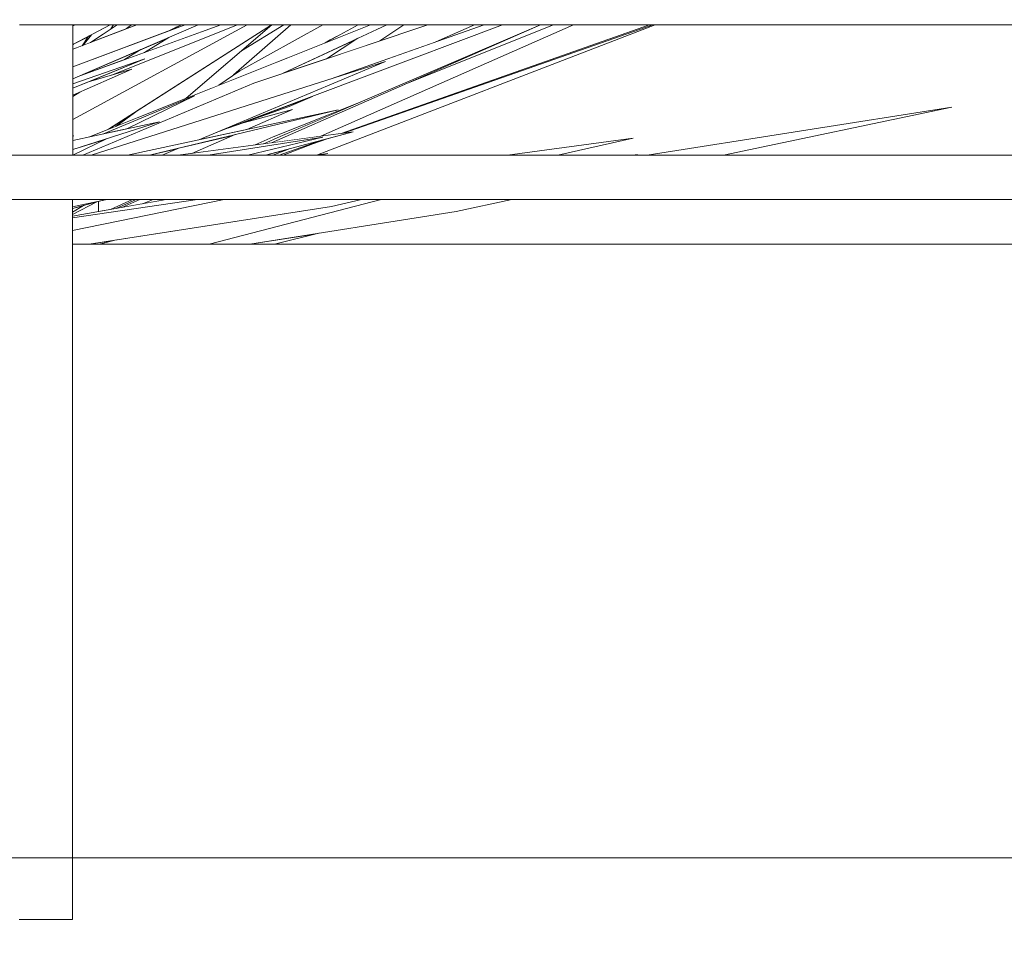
# Model space of a CAD drawing. Header units: millimetres. Extents: x 0 to 650, y -1 to 707.
# Tile 244 of 256: x 490 to 495.54, y 442.63 to 447.87. Entities that reach past the tile are written whole.
import ezdxf
from ezdxf.xclip import XClip

# ---------------------------------------------------------------- set-up
doc = ezdxf.new("R2010")
doc.units = ezdxf.units.MM
doc.header["$MEASUREMENT"] = 0
doc.header["$XCLIPFRAME"] = 0
doc.linetypes.add('Wipeout_Contour', pattern=[1000, 0, -1000])
for name, color, linetype in [('Desenho 2D - Geral.2D', 7, 'Continuous'), ('Interior - Mobiliário .ARQ', 7, 'Continuous'), ('Parede.ARQ', 7, 'Continuous')]:
    doc.layers.add(name, color=color, linetype=linetype)

# ---------------------------------------------------------------- blocks, each defined once
blk = doc.blocks.new('Desenho_5_5', base_point=(26.0927, 442.8059))
at = {"color": 254, "linetype": 'Wipeout_Contour', "lineweight": 0, "ltscale": 2654.746086}
blk.add_wipeout([(490.3009, 447.8396), (490.0008, 447.8396), (490.0008, 447.1059), (490.3009, 447.1059)], dxfattribs=at).dxf.layer = 'Interior - Mobiliário .ARQ'
at = {"color": 254, "linetype": 'Wipeout_Contour', "lineweight": 0, "ltscale": 3318.599109}
blk.add_wipeout([(490.4444, 446.7887), (490.5114, 446.8005), (490.6356, 446.8559), (490.4916, 446.8559), (490.4444, 446.846)], dxfattribs=at).dxf.layer = 'Interior - Mobiliário .ARQ'
at = {"color": 254, "linetype": 'Wipeout_Contour', "lineweight": 0, "ltscale": 59766.370681}
blk.add_wipeout([(489.9989, 446.6059), (479.6078, 446.6059), (479.6078, 442.3059), (517.1078, 442.3059), (517.1078, 446.6059), (507.9964, 446.6059), (507.8406, 445.1437), (507.8028, 444.4001), (507.7712, 443.7709), (507.755, 443.685), (507.6804, 443.4049), (507.7205, 443.2887), (507.7168, 443.1711), (507.7847, 443.1408), (507.792, 443.1335), (507.7944, 443.0561), (507.7866, 443.0377), (507.7272, 443.0291), (507.6407, 443.0274), (507.6364, 443.0022), (507.6022, 442.9681), (507.5546, 442.9528), (507.4706, 442.9267), (507.2296, 442.9127), (507.1989, 442.913), (507.1989, 442.8059), (506.8989, 442.8059), (506.8989, 442.9525), (506.848, 442.9698), (506.8473, 443.0149), (506.8133, 443.0183), (506.7377, 443.059), (506.7378, 443.1283), (506.7448, 443.1364), (506.8168, 443.1801), (506.8256, 443.2671), (506.8276, 443.4655), (506.8199, 443.501), (506.5845, 443.7365), (506.5582, 443.8323), (506.6158, 444.9228), (506.5602, 445.2669), (506.5747, 446.6059), (505.4854, 446.6059), (505.4373, 446.2265), (505.2329, 444.8793), (504.6778, 443.5507), (504.6262, 443.4291), (504.8058, 443.364), (504.7753, 443.3613), (504.747, 443.2748), (504.7661, 443.265), (504.8043, 443.2537), (504.8109, 443.2352), (504.8151, 443.0101), (504.8087, 442.9934), (504.7079, 442.9848), (504.4579, 442.9862), (504.0546, 442.9934), (503.9453, 443.0242), (503.9344, 443.0322), (503.9356, 443.0642), (503.9346, 443.0765), (503.8023, 443.0576), (503.3479, 442.9652), (502.8632, 442.9465), (502.3383, 442.9949), (501.9962, 443.0373), (501.9848, 443.0429), (501.9921, 443.1277), (501.9997, 443.1361), (502.0576, 443.1428), (502.0656, 443.1532), (502.1303, 443.2934), (502.5751, 443.4351), (503.026, 443.6433), (503.2482, 443.8779), (503.2406, 443.9065), (503.2487, 443.9159), (503.5064, 444.083), (503.5666, 444.161), (503.6426, 444.1582), (503.6685, 444.249), (503.6943, 444.3615), (503.963, 445.381), (503.9952, 446.6059), (490.2989, 446.6059), (490.2989, 442.8059), (489.9989, 442.8059)], dxfattribs=at).dxf.layer = 'Parede.ARQ'
at = {"color": 254, "linetype": 'Wipeout_Contour', "lineweight": 0, "ltscale": 2675.619895}
blk.add_wipeout([(504.0634, 447.8682), (489.5989, 447.8682), (489.5989, 447.8396), (504.061, 447.8396)], dxfattribs=at).dxf.layer = 'Interior - Mobiliário .ARQ'
at = {"color": 254, "linetype": 'Wipeout_Contour', "lineweight": 0, "ltscale": 2647.630869}
blk.add_wipeout([(490.2989, 442.8059), (490.2989, 446.8559), (489.9989, 446.8559), (489.9989, 442.8059)], dxfattribs=at).dxf.layer = 'Interior - Mobiliário .ARQ'
at = {"layer": 'Desenho 2D - Geral.2D', "color": 7, "linetype": 'Continuous', "lineweight": 0}
blk.add_line((360.0637, 443.1531), (639.4631, 443.1531), dxfattribs=at)
at = {"layer": 'Interior - Mobiliário .ARQ', "color": 7, "linetype": 'Continuous', "lineweight": 0}
blk.add_line((490.2989, 442.8059), (489.9989, 442.8059), dxfattribs=at)
at = {"color": 254, "linetype": 'Wipeout_Contour', "lineweight": 0, "ltscale": 2673.201698}
blk.add_wipeout([(489.5989, 446.8559), (504.0035, 446.8559), (504.0122, 447.1059), (489.5989, 447.1059)], dxfattribs=at).dxf.layer = 'Interior - Mobiliário .ARQ'
at = {"color": 254, "linetype": 'Wipeout_Contour', "lineweight": 0, "ltscale": 1999.439816}
blk.add_wipeout([(495.2437, 447.3756), (493.53, 447.1059), (493.9598, 447.1059)], dxfattribs=at).dxf.layer = 'Interior - Mobiliário .ARQ'
at = {"color": 254, "linetype": 'Wipeout_Contour', "lineweight": 0, "ltscale": 3322.680042}
blk.add_wipeout([(491.0679, 446.6059), (491.2949, 446.6059), (492.4563, 446.79), (492.77, 446.8559), (492.0347, 446.8559)], dxfattribs=at).dxf.layer = 'Interior - Mobiliário .ARQ'
at = {"layer": 'Interior - Mobiliário .ARQ', "color": 7, "linetype": 'Continuous', "lineweight": 0}
for p, q in [((493.9598, 447.1059), (495.2437, 447.3756)), ((492.4563, 446.79), (492.77, 446.8559))]:
    blk.add_line(p, q, dxfattribs=at)
at = {"color": 254, "linetype": 'Wipeout_Contour', "lineweight": 0, "ltscale": 5985.320411}
blk.add_wipeout([(491.4834, 447.1059), (491.6663, 447.1059), (491.6772, 447.1074), (493.5764, 447.8396), (493.5622, 447.8396), (491.8234, 447.2306), (491.877, 447.2378), (491.7368, 447.2003), (491.6492, 447.1696)], dxfattribs=at).dxf.layer = 'Interior - Mobiliário .ARQ'
at = {"color": 254, "linetype": 'Wipeout_Contour', "lineweight": 0, "ltscale": 1992.046827}
blk.add_wipeout([(491.2949, 446.6059), (491.4339, 446.6059), (491.6833, 446.6674)], dxfattribs=at).dxf.layer = 'Interior - Mobiliário .ARQ'
at = {"color": 254, "linetype": 'Wipeout_Contour', "lineweight": 0, "ltscale": 2662.397822}
blk.add_wipeout([(493.5443, 447.8396), (491.8099, 447.2288), (491.8234, 447.2306), (493.5537, 447.8367)], dxfattribs=at).dxf.layer = 'Interior - Mobiliário .ARQ'
at = {"color": 254, "linetype": 'Wipeout_Contour', "lineweight": 0, "ltscale": 3322.690786}
blk.add_wipeout([(491.704, 447.1915), (491.4608, 447.1059), (491.4834, 447.1059), (491.6492, 447.1696), (491.7368, 447.2003)], dxfattribs=at).dxf.layer = 'Interior - Mobiliário .ARQ'
at = {"color": 254, "linetype": 'Wipeout_Contour', "lineweight": 0, "ltscale": 4647.366432}
blk.add_wipeout([(490.4513, 446.6059), (491.0679, 446.6059), (492.034, 446.8559), (491.9234, 446.8559), (491.7545, 446.8177), (490.5434, 446.6294), (490.4566, 446.6075)], dxfattribs=at).dxf.layer = 'Interior - Mobiliário .ARQ'
at = {"layer": 'Interior - Mobiliário .ARQ', "color": 7, "linetype": 'Continuous', "lineweight": 0}
for p, q in [((493.5537, 447.8367), (493.5614, 447.8396)), ((495.2437, 447.3756), (493.53, 447.1059)), ((492.0347, 446.8559), (492.0308, 446.855))]:
    blk.add_line(p, q, dxfattribs=at)
at = {"color": 254, "linetype": 'Wipeout_Contour', "lineweight": 0, "ltscale": 3322.610932}
blk.add_wipeout([(491.4268, 447.2087), (491.3266, 447.164), (491.3741, 447.1704), (491.4654, 447.2104), (491.9024, 447.3989)], dxfattribs=at).dxf.layer = 'Interior - Mobiliário .ARQ'
at = {"color": 254, "linetype": 'Wipeout_Contour', "lineweight": 0, "ltscale": 3317.316837}
blk.add_wipeout([(490.2989, 446.7731), (490.4348, 446.844), (490.4226, 446.8399), (490.3613, 446.8232), (490.2989, 446.7861)], dxfattribs=at).dxf.layer = 'Interior - Mobiliário .ARQ'
at = {"color": 254, "linetype": 'Wipeout_Contour', "lineweight": 0, "ltscale": 2654.315818}
blk.add_wipeout([(490.5114, 446.8005), (490.5432, 446.8061), (490.6567, 446.8559), (490.6356, 446.8559)], dxfattribs=at).dxf.layer = 'Interior - Mobiliário .ARQ'
at = {"color": 254, "linetype": 'Wipeout_Contour', "lineweight": 0, "ltscale": 2655.547358}
blk.add_wipeout([(490.7397, 446.8519), (490.6917, 446.8323), (490.8251, 446.8559), (490.7509, 446.8559)], dxfattribs=at).dxf.layer = 'Interior - Mobiliário .ARQ'
at = {"color": 254, "linetype": 'Wipeout_Contour', "lineweight": 0, "ltscale": 3326.448089}
blk.add_wipeout([(492.1645, 447.5038), (491.4172, 447.1762), (491.6945, 447.2133), (493.1168, 447.8396), (493.0042, 447.8396)], dxfattribs=at).dxf.layer = 'Interior - Mobiliário .ARQ'
at = {"color": 254, "linetype": 'Wipeout_Contour', "lineweight": 0, "ltscale": 1992.996036}
blk.add_wipeout([(491.5123, 447.1402), (491.384, 447.1059), (491.4254, 447.1059)], dxfattribs=at).dxf.layer = 'Interior - Mobiliário .ARQ'
at = {"color": 254, "linetype": 'Wipeout_Contour', "lineweight": 0, "ltscale": 3318.374439}
blk.add_wipeout([(490.5751, 446.8117), (490.6917, 446.8323), (490.7397, 446.8519), (490.7509, 446.8559), (490.6774, 446.8559)], dxfattribs=at).dxf.layer = 'Interior - Mobiliário .ARQ'
at = {"color": 254, "linetype": 'Wipeout_Contour', "lineweight": 0, "ltscale": 1990.485003}
blk.add_wipeout([(490.2989, 446.8062), (490.2989, 446.7861), (490.3601, 446.8229)], dxfattribs=at).dxf.layer = 'Interior - Mobiliário .ARQ'
at = {"color": 254, "linetype": 'Wipeout_Contour', "lineweight": 0, "ltscale": 2659.392597}
blk.add_wipeout([(491.5257, 447.8396), (491.2046, 447.5575), (491.2391, 447.5814), (491.7066, 447.8396)], dxfattribs=at).dxf.layer = 'Interior - Mobiliário .ARQ'
at = {"color": 254, "linetype": 'Wipeout_Contour', "lineweight": 0, "ltscale": 1990.962616}
blk.add_wipeout([(490.2989, 446.8559), (490.2989, 446.8156), (490.4916, 446.8559)], dxfattribs=at).dxf.layer = 'Interior - Mobiliário .ARQ'
at = {"color": 254, "linetype": 'Wipeout_Contour', "lineweight": 0, "ltscale": 2654.402011}
blk.add_wipeout([(490.6567, 446.8559), (490.5432, 446.8061), (490.5751, 446.8117), (490.6774, 446.8559)], dxfattribs=at).dxf.layer = 'Interior - Mobiliário .ARQ'
at = {"color": 254, "linetype": 'Wipeout_Contour', "lineweight": 0, "ltscale": 2656.864266}
blk.add_wipeout([(490.5413, 447.268), (490.9383, 447.4264), (491.4192, 447.8396), (490.6757, 447.364)], dxfattribs=at).dxf.layer = 'Interior - Mobiliário .ARQ'
at = {"color": 254, "linetype": 'Wipeout_Contour', "lineweight": 0, "ltscale": 3983.26494}
blk.add_wipeout([(490.2989, 446.6815), (490.2989, 446.6059), (490.3917, 446.6059), (491.7545, 446.8177), (491.9234, 446.8559), (491.1522, 446.8559)], dxfattribs=at).dxf.layer = 'Interior - Mobiliário .ARQ'
at = {"layer": 'Interior - Mobiliário .ARQ', "color": 7, "linetype": 'Continuous', "lineweight": 0}
for p, q in [((491.7545, 446.8177), (491.9234, 446.8559)), ((491.2949, 446.6059), (492.4563, 446.79)), ((491.4339, 446.6059), (491.6833, 446.6674))]:
    blk.add_line(p, q, dxfattribs=at)
at = {"color": 254, "linetype": 'Wipeout_Contour', "lineweight": 0, "ltscale": 3984.81236}
blk.add_wipeout([(490.4042, 447.7836), (490.359, 447.7244), (490.4003, 447.7403), (490.5138, 447.816), (490.5289, 447.8396), (490.5108, 447.8396)], dxfattribs=at).dxf.layer = 'Interior - Mobiliário .ARQ'
at = {"color": 254, "linetype": 'Wipeout_Contour', "lineweight": 0, "ltscale": 1993.19784}
blk.add_wipeout([(490.6029, 447.8179), (490.6597, 447.8396), (490.6306, 447.8396)], dxfattribs=at).dxf.layer = 'Interior - Mobiliário .ARQ'
at = {"color": 254, "linetype": 'Wipeout_Contour', "lineweight": 0, "ltscale": 2659.330156}
blk.add_wipeout([(491.3741, 447.1704), (491.4172, 447.1762), (492.9307, 447.8396), (491.4654, 447.2104)], dxfattribs=at).dxf.layer = 'Interior - Mobiliário .ARQ'
at = {"color": 254, "linetype": 'Wipeout_Contour', "lineweight": 0, "ltscale": 1991.59437}
blk.add_wipeout([(490.5017, 447.2524), (490.5413, 447.268), (490.6757, 447.364)], dxfattribs=at).dxf.layer = 'Interior - Mobiliário .ARQ'
at = {"color": 254, "linetype": 'Wipeout_Contour', "lineweight": 0, "ltscale": 2654.897067}
blk.add_wipeout([(491.001, 446.8559), (490.2989, 446.7542), (490.2989, 446.6815), (491.1522, 446.8559)], dxfattribs=at).dxf.layer = 'Interior - Mobiliário .ARQ'
at = {"color": 254, "linetype": 'Wipeout_Contour', "lineweight": 0, "ltscale": 1989.762446}
blk.add_wipeout([(490.3917, 446.6059), (490.4499, 446.6059), (490.5434, 446.6294)], dxfattribs=at).dxf.layer = 'Interior - Mobiliário .ARQ'
at = {"layer": 'Interior - Mobiliário .ARQ', "color": 7, "linetype": 'Continuous', "lineweight": 0}
for p, q in [((491.0679, 446.6059), (492.034, 446.8559)), ((490.4499, 446.6059), (490.5434, 446.6294)), ((490.4513, 446.6059), (490.4566, 446.6075))]:
    blk.add_line(p, q, dxfattribs=at)
at = {"layer": 'Parede.ARQ', "color": 8, "linetype": 'Continuous', "lineweight": 0}
blk.add_line((503.9953, 446.6059), (490.2989, 446.6059), dxfattribs=at)
at = {"color": 254, "linetype": 'Wipeout_Contour', "lineweight": 0, "ltscale": 1993.02034}
blk.add_wipeout([(490.5138, 447.816), (490.5493, 447.8396), (490.5289, 447.8396)], dxfattribs=at).dxf.layer = 'Interior - Mobiliário .ARQ'
at = {"color": 254, "linetype": 'Wipeout_Contour', "lineweight": 0, "ltscale": 1995.703092}
blk.add_wipeout([(491.7199, 447.7383), (491.9739, 447.8396), (491.9054, 447.8396)], dxfattribs=at).dxf.layer = 'Interior - Mobiliário .ARQ'
at = {"color": 254, "linetype": 'Wipeout_Contour', "lineweight": 0, "ltscale": 1992.255934}
blk.add_wipeout([(490.3528, 447.7221), (490.4042, 447.7836), (490.3886, 447.7754)], dxfattribs=at).dxf.layer = 'Interior - Mobiliário .ARQ'
at = {"color": 254, "linetype": 'Wipeout_Contour', "lineweight": 0, "ltscale": 1992.825105}
blk.add_wipeout([(491.0616, 447.1059), (491.2839, 447.1059), (491.7057, 447.2075)], dxfattribs=at).dxf.layer = 'Interior - Mobiliário .ARQ'
at = {"color": 254, "linetype": 'Wipeout_Contour', "lineweight": 0, "ltscale": 1996.611311}
blk.add_wipeout([(492.7456, 447.1059), (493.0286, 447.1059), (493.4519, 447.2016)], dxfattribs=at).dxf.layer = 'Interior - Mobiliário .ARQ'
at = {"color": 254, "linetype": 'Wipeout_Contour', "lineweight": 0, "ltscale": 1991.139102}
blk.add_wipeout([(490.8251, 446.8559), (490.2989, 446.763), (491.001, 446.8559)], dxfattribs=at).dxf.layer = 'Interior - Mobiliário .ARQ'
at = {"layer": 'Interior - Mobiliário .ARQ', "color": 7, "linetype": 'Continuous', "lineweight": 0}
for p, q in [((493.4519, 447.2016), (492.7456, 447.1059)), ((493.0286, 447.1059), (493.4519, 447.2016)), ((493.4763, 447.11), (493.4492, 447.1059)), ((493.4597, 447.1059), (493.4763, 447.11)), ((490.6356, 446.8559), (490.5114, 446.8005)), ((490.6567, 446.8559), (490.5432, 446.8061)), ((490.5751, 446.8117), (490.6774, 446.8559)), ((490.7397, 446.8519), (490.6917, 446.8323)), ((490.7509, 446.8559), (490.7397, 446.8519))]:
    blk.add_line(p, q, dxfattribs=at)
at = {"color": 254, "linetype": 'Wipeout_Contour', "lineweight": 0, "ltscale": 2656.037963}
blk.add_wipeout([(490.3064, 447.7321), (490.3009, 447.7022), (490.3528, 447.7221), (490.3886, 447.7754)], dxfattribs=at).dxf.layer = 'Interior - Mobiliário .ARQ'
at = {"color": 254, "linetype": 'Wipeout_Contour', "lineweight": 0, "ltscale": 1994.767291}
blk.add_wipeout([(491.9038, 447.7638), (491.4825, 447.5673), (491.7263, 447.6489)], dxfattribs=at).dxf.layer = 'Interior - Mobiliário .ARQ'
at = {"color": 254, "linetype": 'Wipeout_Contour', "lineweight": 0, "ltscale": 1992.426397}
blk.add_wipeout([(491.7919, 447.3612), (490.6078, 447.1059), (490.7307, 447.1059)], dxfattribs=at).dxf.layer = 'Interior - Mobiliário .ARQ'
at = {"color": 254, "linetype": 'Wipeout_Contour', "lineweight": 0, "ltscale": 2653.613328}
blk.add_wipeout([(490.2989, 446.8155), (490.4226, 446.8399), (490.4339, 446.8438), (490.301, 446.816)], dxfattribs=at).dxf.layer = 'Interior - Mobiliário .ARQ'
at = {"layer": 'Interior - Mobiliário .ARQ', "color": 7, "linetype": 'Continuous', "lineweight": 0}
for p, q in [((489.5989, 446.8559), (504.0035, 446.8559)), ((490.2989, 442.8059), (490.2989, 446.8559)), ((490.2989, 446.8156), (490.4916, 446.8559)), ((491.1522, 446.8559), (490.2989, 446.6815)), ((491.001, 446.8559), (490.2989, 446.7542)), ((490.8251, 446.8559), (490.2989, 446.763)), ((490.2989, 446.7731), (490.4348, 446.844)), ((490.4226, 446.8399), (490.2989, 446.8062)), ((490.3553, 446.82), (490.3613, 446.8232)), ((490.4339, 446.8438), (490.4226, 446.8399)), ((490.4444, 446.7887), (490.4444, 446.846)), ((490.2989, 446.7861), (490.3601, 446.8229)), ((490.2989, 446.8155), (490.301, 446.816)), ((490.3917, 446.6059), (491.7545, 446.8177))]:
    blk.add_line(p, q, dxfattribs=at)
at = {"color": 254, "linetype": 'Wipeout_Contour', "lineweight": 0, "ltscale": 3326.322077}
blk.add_wipeout([(491.7263, 447.6489), (492.0273, 447.7497), (492.162, 447.8396), (492.0664, 447.8396), (491.9038, 447.7638)], dxfattribs=at).dxf.layer = 'Interior - Mobiliário .ARQ'
at = {"color": 254, "linetype": 'Wipeout_Contour', "lineweight": 0, "ltscale": 1991.469221}
blk.add_wipeout([(490.3009, 447.1894), (490.3009, 447.1385), (490.7877, 447.2935)], dxfattribs=at).dxf.layer = 'Interior - Mobiliário .ARQ'
at = {"color": 254, "linetype": 'Wipeout_Contour', "lineweight": 0, "ltscale": 1993.556074}
blk.add_wipeout([(491.7348, 447.1157), (491.6663, 447.1059), (491.6876, 447.1059)], dxfattribs=at).dxf.layer = 'Interior - Mobiliário .ARQ'
at = {"color": 254, "linetype": 'Wipeout_Contour', "lineweight": 0, "ltscale": 4654.560468}
blk.add_wipeout([(491.1205, 447.4991), (491.7199, 447.7383), (491.7483, 447.7558), (491.7872, 447.7751), (491.9054, 447.8396), (491.7066, 447.8396), (491.2391, 447.5814)], dxfattribs=at).dxf.layer = 'Interior - Mobiliário .ARQ'
at = {"color": 254, "linetype": 'Wipeout_Contour', "lineweight": 0, "ltscale": 3985.441268}
blk.add_wipeout([(490.8929, 447.1059), (491.0616, 447.1059), (491.7057, 447.2075), (491.2839, 447.1059), (491.384, 447.1059), (491.877, 447.2378)], dxfattribs=at).dxf.layer = 'Interior - Mobiliário .ARQ'
at = {"color": 254, "linetype": 'Wipeout_Contour', "lineweight": 0, "ltscale": 1991.144664}
blk.add_wipeout([(490.3009, 447.1059), (490.4924, 447.1995), (490.3009, 447.1385)], dxfattribs=at).dxf.layer = 'Interior - Mobiliário .ARQ'
at = {"color": 254, "linetype": 'Wipeout_Contour', "lineweight": 0, "ltscale": 3987.623469}
blk.add_wipeout([(490.9383, 447.4264), (491.1205, 447.4991), (491.2046, 447.5575), (491.5257, 447.8396), (491.4869, 447.8396), (491.2486, 447.6931)], dxfattribs=at).dxf.layer = 'Interior - Mobiliário .ARQ'
at = {"color": 254, "linetype": 'Wipeout_Contour', "lineweight": 0, "ltscale": 3320.040966}
blk.add_wipeout([(490.803, 447.1059), (490.8929, 447.1059), (490.9702, 447.1162), (491.2128, 447.2219), (490.9001, 447.1466)], dxfattribs=at).dxf.layer = 'Interior - Mobiliário .ARQ'
at = {"color": 254, "linetype": 'Wipeout_Contour', "lineweight": 0, "ltscale": 2657.027061}
blk.add_wipeout([(490.9311, 447.8396), (490.3009, 447.6026), (490.3009, 447.5364), (491.0058, 447.8396)], dxfattribs=at).dxf.layer = 'Interior - Mobiliário .ARQ'
at = {"color": 254, "linetype": 'Wipeout_Contour', "lineweight": 0, "ltscale": 4650.484706}
blk.add_wipeout([(491.1271, 447.2419), (491.0093, 447.1925), (491.2787, 447.2506), (491.5353, 447.3623), (491.2443, 447.2835), (491.1783, 447.2603), (491.1605, 447.2536)], dxfattribs=at).dxf.layer = 'Interior - Mobiliário .ARQ'
at = {"color": 254, "linetype": 'Wipeout_Contour', "lineweight": 0, "ltscale": 2657.596022}
blk.add_wipeout([(490.3009, 447.8339), (490.3009, 447.7292), (490.5108, 447.8396), (490.3144, 447.8396)], dxfattribs=at).dxf.layer = 'Interior - Mobiliário .ARQ'
at = {"color": 254, "linetype": 'Wipeout_Contour', "lineweight": 0, "ltscale": 1991.969513}
blk.add_wipeout([(490.3009, 447.5073), (490.3009, 447.4835), (490.7044, 447.6475)], dxfattribs=at).dxf.layer = 'Interior - Mobiliário .ARQ'
at = {"color": 254, "linetype": 'Wipeout_Contour', "lineweight": 0, "ltscale": 2655.995972}
blk.add_wipeout([(490.3009, 447.4835), (490.3009, 447.4434), (490.6314, 447.5903), (490.3874, 447.5186)], dxfattribs=at).dxf.layer = 'Interior - Mobiliário .ARQ'
at = {"color": 254, "linetype": 'Wipeout_Contour', "lineweight": 0, "ltscale": 5313.200706}
blk.add_wipeout([(490.3009, 447.5073), (490.7044, 447.6475), (490.3874, 447.5186), (490.5167, 447.5566), (491.2263, 447.8396), (491.1319, 447.8396), (490.3248, 447.5467), (490.3009, 447.5364)], dxfattribs=at).dxf.layer = 'Interior - Mobiliário .ARQ'
at = {"color": 254, "linetype": 'Wipeout_Contour', "lineweight": 0, "ltscale": 1991.845713}
blk.add_wipeout([(490.4732, 447.2262), (490.6048, 447.2544), (490.9847, 447.44)], dxfattribs=at).dxf.layer = 'Interior - Mobiliário .ARQ'
at = {"color": 254, "linetype": 'Wipeout_Contour', "lineweight": 0, "ltscale": 3321.590869}
blk.add_wipeout([(490.6597, 447.8396), (490.3009, 447.7022), (490.3009, 447.6026), (490.8231, 447.799), (490.9108, 447.8396)], dxfattribs=at).dxf.layer = 'Interior - Mobiliário .ARQ'
at = {"color": 254, "linetype": 'Wipeout_Contour', "lineweight": 0, "ltscale": 2656.553691}
blk.add_wipeout([(490.4024, 447.1059), (490.6078, 447.1059), (491.0093, 447.1925), (492.0589, 447.6331)], dxfattribs=at).dxf.layer = 'Interior - Mobiliário .ARQ'
at = {"color": 254, "linetype": 'Wipeout_Contour', "lineweight": 0, "ltscale": 3990.394327}
blk.add_wipeout([(491.1271, 447.2419), (491.1605, 447.2536), (492.717, 447.8396), (492.6129, 447.8396), (491.7469, 447.5337), (492.0589, 447.6331)], dxfattribs=at).dxf.layer = 'Interior - Mobiliário .ARQ'
at = {"color": 254, "linetype": 'Wipeout_Contour', "lineweight": 0, "ltscale": 1991.52754}
blk.add_wipeout([(490.7307, 447.1059), (490.803, 447.1059), (490.9001, 447.1466)], dxfattribs=at).dxf.layer = 'Interior - Mobiliário .ARQ'
at = {"color": 254, "linetype": 'Wipeout_Contour', "lineweight": 0, "ltscale": 1993.65797}
blk.add_wipeout([(491.6475, 447.437), (491.1783, 447.2603), (491.5171, 447.3794)], dxfattribs=at).dxf.layer = 'Interior - Mobiliário .ARQ'
at = {"color": 254, "linetype": 'Wipeout_Contour', "lineweight": 0, "ltscale": 4653.485004}
blk.add_wipeout([(491.3173, 447.512), (490.3556, 447.1059), (490.4024, 447.1059), (491.7469, 447.5337), (492.3424, 447.7441), (492.5585, 447.8396), (492.296, 447.8396)], dxfattribs=at).dxf.layer = 'Interior - Mobiliário .ARQ'
at = {"layer": 'Interior - Mobiliário .ARQ', "color": 7, "linetype": 'Continuous', "lineweight": 0}
for p, q in [((493.0042, 447.8396), (492.1645, 447.5038)), ((492.3424, 447.7441), (492.5585, 447.8396))]:
    blk.add_line(p, q, dxfattribs=at)
at = {"color": 254, "linetype": 'Wipeout_Contour', "lineweight": 0, "ltscale": 7970.726378}
blk.add_wipeout([(490.4924, 447.1995), (490.3009, 447.1059), (490.3556, 447.1059), (491.3173, 447.512), (491.4825, 447.5673), (492.0664, 447.8396), (491.9739, 447.8396), (490.3947, 447.2094), (490.4732, 447.2262), (490.9847, 447.44), (490.6048, 447.2544), (490.7877, 447.2935)], dxfattribs=at).dxf.layer = 'Interior - Mobiliário .ARQ'
at = {"layer": 'Interior - Mobiliário .ARQ', "color": 7, "linetype": 'Continuous', "lineweight": 0}
for p, q in [((492.9307, 447.8396), (491.4654, 447.2104)), ((491.4825, 447.5673), (492.0664, 447.8396)), ((491.6772, 447.1074), (493.5764, 447.8396)), ((491.6945, 447.2133), (493.1168, 447.8396)), ((491.9054, 447.8396), (491.7199, 447.7383)), ((492.6129, 447.8396), (491.7469, 447.5337)), ((493.5443, 447.8396), (491.8099, 447.2288)), ((493.5622, 447.8396), (491.8234, 447.2306)), ((492.0273, 447.7497), (492.162, 447.8396)), ((491.7872, 447.7751), (491.7483, 447.7558)), ((491.7483, 447.7558), (491.7198, 447.7383)), ((491.7263, 447.6489), (491.9038, 447.7638)), ((491.5171, 447.3794), (491.6475, 447.437)), ((491.704, 447.1915), (491.4608, 447.1059)), ((491.6492, 447.1696), (491.4834, 447.1059)), ((491.7368, 447.2003), (491.6492, 447.1696)), ((489.5989, 447.1059), (504.0122, 447.1059)), ((490.803, 447.1059), (490.9001, 447.1466)), ((491.4254, 447.1059), (491.5123, 447.1402)), ((491.7348, 447.1157), (491.6663, 447.1059)), ((491.6876, 447.1059), (491.7348, 447.1157))]:
    blk.add_line(p, q, dxfattribs=at)
at = {"color": 254, "linetype": 'Wipeout_Contour', "lineweight": 0, "ltscale": 4648.263709}
blk.add_wipeout([(490.3009, 447.1894), (490.3947, 447.2094), (490.5009, 447.2518), (491.417, 447.8396), (491.2809, 447.8396), (490.3009, 447.3066), (490.3009, 447.2133)], dxfattribs=at).dxf.layer = 'Interior - Mobiliário .ARQ'
at = {"layer": 'Interior - Mobiliário .ARQ', "color": 7, "linetype": 'Continuous', "lineweight": 0}
for p, q in [((492.296, 447.8396), (491.3173, 447.512)), ((491.4172, 447.1762), (492.9307, 447.8396)), ((491.9024, 447.3989), (491.4268, 447.2087)), ((490.3009, 447.2126), (490.306, 447.2145)), ((490.306, 447.2145), (490.3009, 447.2133)), ((490.5013, 447.252), (490.5017, 447.2524)), ((491.877, 447.2378), (490.8929, 447.1059)), ((490.9702, 447.1162), (491.2128, 447.2219)), ((491.1271, 447.2419), (491.1605, 447.2536)), ((491.384, 447.1059), (491.877, 447.2378)), ((490.4924, 447.1995), (490.3009, 447.1059)), ((491.7057, 447.2075), (491.0616, 447.1059)), ((491.2839, 447.1059), (491.7057, 447.2075)), ((491.4268, 447.2087), (491.3266, 447.164)), ((491.4654, 447.2104), (491.3741, 447.1704))]:
    blk.add_line(p, q, dxfattribs=at)
at = {"color": 254, "linetype": 'Wipeout_Contour', "lineweight": 0, "ltscale": 2656.95905}
blk.add_wipeout([(490.5493, 447.8396), (490.4003, 447.7403), (490.6029, 447.8179), (490.6306, 447.8396)], dxfattribs=at).dxf.layer = 'Interior - Mobiliário .ARQ'
at = {"color": 254, "linetype": 'Wipeout_Contour', "lineweight": 0, "ltscale": 4649.638927}
blk.add_wipeout([(490.3402, 447.4609), (490.3009, 447.4367), (490.3009, 447.3066), (491.2806, 447.8396), (491.2263, 447.8396), (490.5167, 447.5566), (490.6314, 447.5903)], dxfattribs=at).dxf.layer = 'Interior - Mobiliário .ARQ'
at = {"layer": 'Interior - Mobiliário .ARQ', "color": 7, "linetype": 'Continuous', "lineweight": 0}
for p, q in [((490.3009, 447.8396), (490.0008, 447.8396)), ((490.3009, 447.7292), (490.5108, 447.8396)), ((490.3144, 447.8396), (490.3009, 447.8339)), ((490.4003, 447.7403), (490.5493, 447.8396)), ((490.5289, 447.8396), (490.5138, 447.816)), ((490.6306, 447.8396), (490.6029, 447.8179)), ((491.1605, 447.2536), (492.717, 447.8396)), ((491.2046, 447.5575), (491.5257, 447.8396)), ((491.7066, 447.8396), (491.2391, 447.5814)), ((491.4869, 447.8396), (491.2486, 447.6931)), ((491.2809, 447.8396), (491.2791, 447.8389)), ((491.0093, 447.1925), (492.0589, 447.6331)), ((491.2391, 447.5814), (491.1205, 447.4991)), ((491.3173, 447.512), (490.3556, 447.1059)), ((490.3402, 447.4609), (490.3009, 447.4367)), ((490.4732, 447.2262), (490.9847, 447.44)), ((490.9847, 447.44), (490.6048, 447.2544)), ((491.1783, 447.2603), (491.5171, 447.3794)), ((490.5413, 447.268), (490.6757, 447.364)), ((490.6078, 447.1059), (491.7919, 447.3612)), ((491.7919, 447.3612), (490.7307, 447.1059)), ((491.5353, 447.3623), (491.2443, 447.2835)), ((491.2787, 447.2506), (491.5353, 447.3623)), ((490.3009, 447.1385), (490.7877, 447.2935)), ((490.7877, 447.2935), (490.3009, 447.1894))]:
    blk.add_line(p, q, dxfattribs=at)
at = {"color": 254, "linetype": 'Wipeout_Contour', "lineweight": 0, "ltscale": 2658.203423}
blk.add_wipeout([(490.7031, 447.684), (491.1319, 447.8396), (491.0058, 447.8396), (490.8407, 447.7686)], dxfattribs=at).dxf.layer = 'Interior - Mobiliário .ARQ'
at = {"color": 254, "linetype": 'Wipeout_Contour', "lineweight": 0, "ltscale": 2658.257161}
blk.add_wipeout([(490.8843, 447.8274), (490.8631, 447.8141), (490.9311, 447.8396), (490.9108, 447.8396)], dxfattribs=at).dxf.layer = 'Interior - Mobiliário .ARQ'
at = {"color": 254, "linetype": 'Wipeout_Contour', "lineweight": 0, "ltscale": 2656.982418}
blk.add_wipeout([(490.682, 447.7004), (490.5915, 447.6435), (490.7031, 447.684), (490.8407, 447.7686)], dxfattribs=at).dxf.layer = 'Interior - Mobiliário .ARQ'
at = {"layer": 'Interior - Mobiliário .ARQ', "color": 7, "linetype": 'Continuous', "lineweight": 0}
blk.add_line((491.4192, 447.8396), (490.9383, 447.4264), dxfattribs=at)
at = {"color": 254, "linetype": 'Wipeout_Contour', "lineweight": 0, "ltscale": 1993.220683}
blk.add_wipeout([(490.8231, 447.799), (490.8631, 447.8141), (490.8843, 447.8274)], dxfattribs=at).dxf.layer = 'Interior - Mobiliário .ARQ'
at = {"color": 254, "linetype": 'Wipeout_Contour', "lineweight": 0, "ltscale": 1992.130424}
blk.add_wipeout([(490.682, 447.7004), (490.3248, 447.5467), (490.5915, 447.6435)], dxfattribs=at).dxf.layer = 'Interior - Mobiliário .ARQ'
at = {"layer": 'Interior - Mobiliário .ARQ', "color": 7, "linetype": 'Continuous', "lineweight": 0}
for p, q in [((490.3009, 447.1059), (490.3009, 447.8396)), ((504.061, 447.8396), (490.3009, 447.8396)), ((490.3009, 447.5364), (491.0058, 447.8396)), ((490.9311, 447.8396), (490.3009, 447.6026)), ((490.6597, 447.8396), (490.3009, 447.7022)), ((490.3009, 447.3066), (491.2806, 447.8396)), ((491.1319, 447.8396), (490.3248, 447.5467)), ((491.9739, 447.8396), (490.3947, 447.2094)), ((490.5009, 447.2518), (491.417, 447.8396)), ((490.5167, 447.5566), (491.2263, 447.8396)), ((490.8231, 447.799), (490.9108, 447.8396)), ((490.8843, 447.8274), (490.8631, 447.8141)), ((490.3528, 447.7221), (490.3886, 447.7754)), ((490.359, 447.7244), (490.4042, 447.7836)), ((490.8407, 447.7686), (490.7031, 447.684)), ((490.3009, 447.7265), (490.3064, 447.7321)), ((490.682, 447.7004), (490.5915, 447.6435)), ((490.3009, 447.4835), (490.7044, 447.6475)), ((490.7044, 447.6475), (490.3009, 447.5073)), ((492.0589, 447.6331), (490.4024, 447.1059)), ((490.3009, 447.4434), (490.6314, 447.5903)), ((490.6314, 447.5903), (490.3874, 447.5186))]:
    blk.add_line(p, q, dxfattribs=at)

msp = doc.modelspace()

# ---------------------------------------------------------------- block references
at = {"color": 7, "linetype": 'Continuous', "lineweight": 0}
ref = msp.add_blockref('Desenho_5_5', (26.0927, 442.8059), dxfattribs=at)
XClip(ref).set_block_clipping_path([(360.0636904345, 428.2751855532), (639.463055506, 506.7925253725)])

doc.saveas('drawing.dxf')
